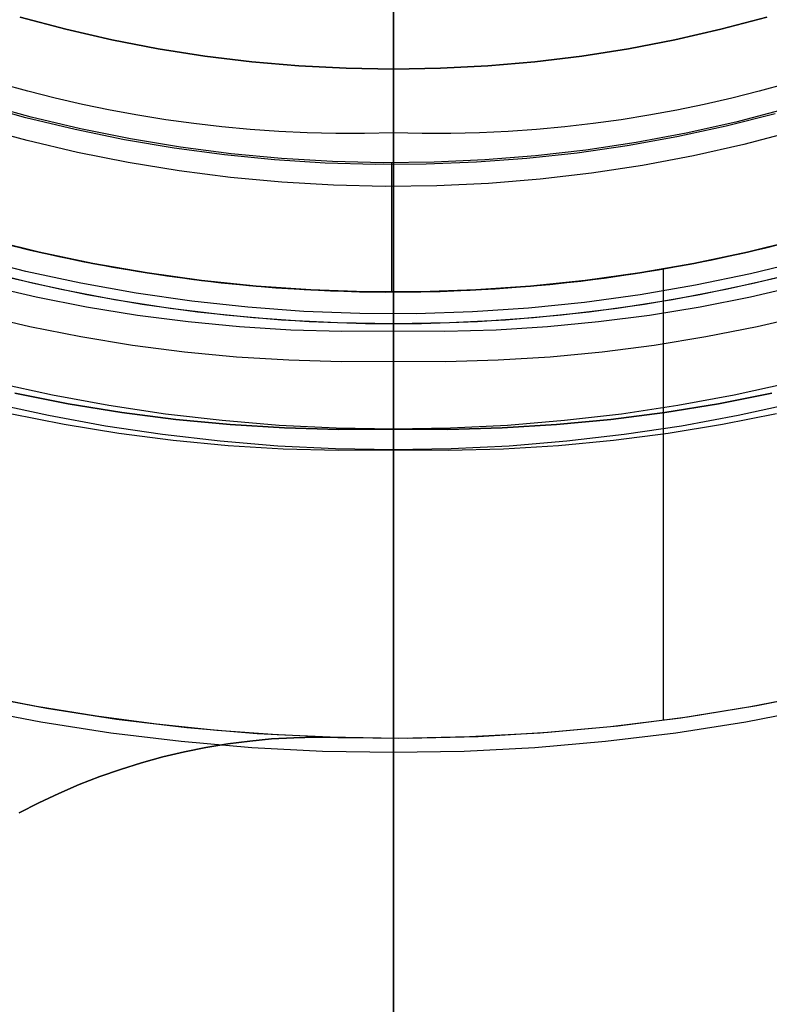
# Model space of a CAD drawing. Header units: millimetres. Extents: x -267 to 897, y -4167 to -3150.
# Tile 42 of 177: x 308 to 320, y -3553 to -3538. Entities that reach past the tile are written whole.
import ezdxf

# ---------------------------------------------------------------- set-up
doc = ezdxf.new("R2010")
doc.units = ezdxf.units.MM
doc.layers.add('1', color=7, linetype='Continuous')
doc.layers.add('BLANCO METALICO', color=7, linetype='Continuous', true_color=0xededed)

msp = doc.modelspace()

# ---------------------------------------------------------------- linework, layer by layer
at = {"layer": '1', "color": 250, "true_color": 0x111111}
for p, q in [((313.664, -3442.903, 31.002), (313.664, -3590.902, 31.002)), ((313.664, -3590.902, 31.002), (313.664, -3442.903, 31.002)), ((313.664, -3449.94, 48.502), (313.664, -3583.866, 48.502)), ((313.664, -3583.866, 48.502), (313.664, -3449.94, 48.502)), ((313.664, -3537.131, 116.131), (313.664, -3538.402, 116.131)), ((313.664, -3538.402, 116.131), (313.664, -3537.131, 116.131)), ((313.664, -3537.174, 68.331), (313.664, -3538.402, 68.331)), ((313.664, -3538.402, 68.331), (313.664, -3537.174, 68.331)), ((308.519, -3537.777, 116.131), (307.801, -3537.587, 116.131)), ((307.801, -3537.587, 116.131), (308.519, -3537.777, 116.131)), ((308.519, -3537.777, 68.331), (307.801, -3537.587, 68.331)), ((308.519, -3537.777, 68.331), (307.801, -3537.587, 68.331)), ((319.527, -3537.587, 116.131), (318.809, -3537.777, 116.131)), ((318.809, -3537.777, 116.131), (319.527, -3537.587, 116.131)), ((319.527, -3537.587, 68.331), (318.809, -3537.777, 68.331)), ((319.527, -3537.587, 68.331), (318.809, -3537.777, 68.331)), ((309.242, -3537.943, 116.131), (308.519, -3537.777, 116.131)), ((308.519, -3537.777, 116.131), (309.242, -3537.943, 116.131)), ((309.242, -3537.943, 68.331), (308.519, -3537.777, 68.331)), ((309.242, -3537.943, 68.331), (308.519, -3537.777, 68.331)), ((318.809, -3537.777, 116.131), (318.086, -3537.943, 116.131)), ((318.086, -3537.943, 116.131), (318.809, -3537.777, 116.131)), ((318.809, -3537.777, 68.331), (318.086, -3537.943, 68.331)), ((318.809, -3537.777, 68.331), (318.086, -3537.943, 68.331)), ((309.971, -3538.083, 116.131), (309.242, -3537.943, 116.131)), ((309.242, -3537.943, 116.131), (309.971, -3538.083, 116.131)), ((309.971, -3538.083, 68.331), (309.242, -3537.943, 68.331)), ((309.971, -3538.083, 68.331), (309.242, -3537.943, 68.331)), ((318.086, -3537.943, 116.131), (317.357, -3538.083, 116.131)), ((317.357, -3538.083, 116.131), (318.086, -3537.943, 116.131)), ((318.086, -3537.943, 68.331), (317.357, -3538.083, 68.331)), ((318.086, -3537.943, 68.331), (317.357, -3538.083, 68.331)), ((310.705, -3538.198, 116.131), (309.971, -3538.083, 116.131)), ((309.971, -3538.083, 116.131), (310.705, -3538.198, 116.131)), ((310.705, -3538.198, 68.331), (309.971, -3538.083, 68.331)), ((310.705, -3538.198, 68.331), (309.971, -3538.083, 68.331)), ((317.357, -3538.083, 116.131), (316.624, -3538.198, 116.131)), ((316.624, -3538.198, 116.131), (317.357, -3538.083, 116.131)), ((317.357, -3538.083, 68.331), (316.624, -3538.198, 68.331)), ((317.357, -3538.083, 68.331), (316.624, -3538.198, 68.331)), ((311.441, -3538.287, 116.131), (310.705, -3538.198, 116.131)), ((310.705, -3538.198, 116.131), (311.441, -3538.287, 116.131)), ((311.441, -3538.287, 68.331), (310.705, -3538.198, 68.331)), ((311.441, -3538.287, 68.331), (310.705, -3538.198, 68.331)), ((312.181, -3538.351, 116.131), (311.441, -3538.287, 116.131)), ((311.441, -3538.287, 116.131), (312.181, -3538.351, 116.131)), ((312.181, -3538.351, 68.331), (311.441, -3538.287, 68.331)), ((312.181, -3538.351, 68.331), (311.441, -3538.287, 68.331)), ((315.887, -3538.287, 116.131), (315.147, -3538.351, 116.131)), ((315.147, -3538.351, 116.131), (315.887, -3538.287, 116.131)), ((315.887, -3538.287, 68.331), (315.147, -3538.351, 68.331)), ((315.887, -3538.287, 68.331), (315.147, -3538.351, 68.331)), ((316.624, -3538.198, 116.131), (315.887, -3538.287, 116.131)), ((315.887, -3538.287, 116.131), (316.624, -3538.198, 116.131)), ((316.624, -3538.198, 68.331), (315.887, -3538.287, 68.331)), ((316.624, -3538.198, 68.331), (315.887, -3538.287, 68.331)), ((312.922, -3538.389, 116.131), (312.181, -3538.351, 116.131)), ((312.181, -3538.351, 116.131), (312.922, -3538.389, 116.131)), ((312.922, -3538.389, 68.331), (312.181, -3538.351, 68.331)), ((312.922, -3538.389, 68.331), (312.181, -3538.351, 68.331)), ((313.664, -3538.402, 116.131), (312.922, -3538.389, 116.131)), ((312.922, -3538.389, 116.131), (313.664, -3538.402, 116.131)), ((313.664, -3538.402, 68.331), (312.922, -3538.389, 68.331)), ((313.664, -3538.402, 68.331), (312.922, -3538.389, 68.331)), ((314.406, -3538.389, 116.131), (313.664, -3538.402, 116.131)), ((313.664, -3538.402, 116.131), (314.406, -3538.389, 116.131)), ((314.406, -3538.389, 68.331), (313.664, -3538.402, 68.331)), ((314.406, -3538.389, 68.331), (313.664, -3538.402, 68.331)), ((313.664, -3538.402, 116.131), (313.664, -3542.514, 118.19)), ((313.664, -3542.514, 118.19), (313.664, -3538.402, 116.131)), ((313.664, -3542.985, 66.044), (313.664, -3538.402, 68.331)), ((313.664, -3538.402, 68.331), (313.664, -3542.985, 66.044)), ((315.147, -3538.351, 116.131), (314.406, -3538.389, 116.131)), ((314.406, -3538.389, 116.131), (315.147, -3538.351, 116.131)), ((315.147, -3538.351, 68.331), (314.406, -3538.389, 68.331)), ((315.147, -3538.351, 68.331), (314.406, -3538.389, 68.331)), ((308.056, -3541.981, 118.19), (307.27, -3541.798, 118.19)), ((308.056, -3541.981, 118.19), (307.27, -3541.798, 118.19)), ((320.058, -3541.798, 118.19), (319.272, -3541.981, 118.19)), ((320.058, -3541.798, 118.19), (319.272, -3541.981, 118.19)), ((308.847, -3542.138, 118.19), (308.056, -3541.981, 118.19)), ((308.847, -3542.138, 118.19), (308.056, -3541.981, 118.19)), ((319.272, -3541.981, 118.19), (318.481, -3542.138, 118.19)), ((319.272, -3541.981, 118.19), (318.481, -3542.138, 118.19)), ((309.643, -3542.269, 118.19), (308.847, -3542.138, 118.19)), ((309.643, -3542.269, 118.19), (308.847, -3542.138, 118.19)), ((318.481, -3542.138, 118.19), (317.685, -3542.269, 118.19)), ((318.481, -3542.138, 118.19), (317.685, -3542.269, 118.19)), ((307.153, -3542.255, 66.044), (307.953, -3542.442, 66.044)), ((307.153, -3542.255, 66.044), (307.953, -3542.442, 66.044)), ((310.443, -3542.372, 118.19), (309.643, -3542.269, 118.19)), ((310.443, -3542.372, 118.19), (309.643, -3542.269, 118.19)), ((317.685, -3542.269, 118.19), (316.885, -3542.372, 118.19)), ((317.685, -3542.269, 118.19), (316.885, -3542.372, 118.19)), ((319.375, -3542.442, 66.044), (320.175, -3542.255, 66.044)), ((319.375, -3542.442, 66.044), (320.175, -3542.255, 66.044)), ((307.953, -3542.442, 66.044), (308.758, -3542.602, 66.044)), ((307.953, -3542.442, 66.044), (308.758, -3542.602, 66.044)), ((311.246, -3542.448, 118.19), (310.443, -3542.372, 118.19)), ((311.246, -3542.448, 118.19), (310.443, -3542.372, 118.19)), ((312.051, -3542.498, 118.19), (311.246, -3542.448, 118.19)), ((312.051, -3542.498, 118.19), (311.246, -3542.448, 118.19)), ((312.857, -3542.52, 118.19), (312.051, -3542.498, 118.19)), ((312.857, -3542.52, 118.19), (312.051, -3542.498, 118.19)), ((315.277, -3542.498, 118.19), (314.471, -3542.52, 118.19)), ((315.277, -3542.498, 118.19), (314.471, -3542.52, 118.19)), ((316.082, -3542.448, 118.19), (315.277, -3542.498, 118.19)), ((316.082, -3542.448, 118.19), (315.277, -3542.498, 118.19)), ((316.885, -3542.372, 118.19), (316.082, -3542.448, 118.19)), ((316.885, -3542.372, 118.19), (316.082, -3542.448, 118.19)), ((318.57, -3542.602, 66.044), (319.375, -3542.442, 66.044)), ((318.57, -3542.602, 66.044), (319.375, -3542.442, 66.044)), ((308.758, -3542.602, 66.044), (309.569, -3542.734, 66.044)), ((308.758, -3542.602, 66.044), (309.569, -3542.734, 66.044)), ((313.664, -3542.514, 118.19), (312.857, -3542.52, 118.19)), ((313.664, -3542.514, 118.19), (312.857, -3542.52, 118.19)), ((314.471, -3542.52, 118.19), (313.664, -3542.514, 118.19)), ((313.664, -3542.514, 118.19), (313.664, -3542.639, 118.25)), ((314.471, -3542.52, 118.19), (313.664, -3542.514, 118.19)), ((313.664, -3542.514, 118.19), (313.664, -3542.639, 118.25)), ((313.664, -3542.639, 118.25), (313.664, -3542.765, 118.306)), ((313.664, -3542.639, 118.25), (313.664, -3542.765, 118.306)), ((317.759, -3542.734, 66.044), (318.57, -3542.602, 66.044)), ((317.759, -3542.734, 66.044), (318.57, -3542.602, 66.044)), ((309.569, -3542.734, 66.044), (310.384, -3542.84, 66.044)), ((309.569, -3542.734, 66.044), (310.384, -3542.84, 66.044)), ((313.664, -3542.765, 118.306), (313.664, -3542.894, 118.357)), ((313.664, -3542.765, 118.306), (313.664, -3542.894, 118.357)), ((316.944, -3542.84, 66.044), (317.759, -3542.734, 66.044)), ((316.944, -3542.84, 66.044), (317.759, -3542.734, 66.044)), ((310.384, -3542.84, 66.044), (311.202, -3542.917, 66.044)), ((310.384, -3542.84, 66.044), (311.202, -3542.917, 66.044)), ((311.202, -3542.917, 66.044), (312.022, -3542.967, 66.044)), ((311.202, -3542.917, 66.044), (312.022, -3542.967, 66.044)), ((313.664, -3542.894, 118.357), (313.664, -3543.023, 118.404)), ((313.664, -3542.894, 118.357), (313.664, -3543.023, 118.404)), ((315.307, -3542.967, 66.044), (316.127, -3542.917, 66.044)), ((315.307, -3542.967, 66.044), (316.127, -3542.917, 66.044)), ((316.127, -3542.917, 66.044), (316.944, -3542.84, 66.044)), ((316.127, -3542.917, 66.044), (316.944, -3542.84, 66.044)), ((312.022, -3542.967, 66.044), (312.843, -3542.99, 66.044)), ((312.022, -3542.967, 66.044), (312.843, -3542.99, 66.044)), ((312.843, -3542.99, 66.044), (313.664, -3542.985, 66.044)), ((312.843, -3542.99, 66.044), (313.664, -3542.985, 66.044)), ((313.664, -3543.056, 66.01), (313.664, -3542.985, 66.044)), ((313.664, -3542.985, 66.044), (314.486, -3542.99, 66.044)), ((313.664, -3543.056, 66.01), (313.664, -3542.985, 66.044)), ((313.664, -3542.985, 66.044), (314.486, -3542.99, 66.044)), ((313.664, -3543.023, 118.404), (313.664, -3543.155, 118.447)), ((313.664, -3543.023, 118.404), (313.664, -3543.155, 118.447)), ((313.664, -3543.128, 65.978), (313.664, -3543.056, 66.01)), ((313.664, -3543.128, 65.978), (313.664, -3543.056, 66.01)), ((314.486, -3542.99, 66.044), (315.307, -3542.967, 66.044)), ((314.486, -3542.99, 66.044), (315.307, -3542.967, 66.044)), ((313.664, -3543.202, 65.949), (313.664, -3543.128, 65.978)), ((313.664, -3543.202, 65.949), (313.664, -3543.128, 65.978)), ((313.664, -3543.155, 118.447), (313.664, -3543.287, 118.486)), ((313.664, -3543.155, 118.447), (313.664, -3543.287, 118.486)), ((313.664, -3543.276, 65.922), (313.664, -3543.202, 65.949)), ((313.664, -3543.276, 65.922), (313.664, -3543.202, 65.949)), ((308.312, -3543.52, 65.792), (307.435, -3543.329, 65.792)), ((313.664, -3543.351, 65.897), (313.664, -3543.276, 65.922)), ((313.664, -3543.351, 65.897), (313.664, -3543.276, 65.922)), ((313.664, -3543.287, 118.486), (313.664, -3543.421, 118.52)), ((313.664, -3543.287, 118.486), (313.664, -3543.421, 118.52)), ((313.664, -3543.427, 65.875), (313.664, -3543.351, 65.897)), ((313.664, -3543.427, 65.875), (313.664, -3543.351, 65.897)), ((313.664, -3543.421, 118.52), (313.664, -3543.556, 118.549)), ((313.664, -3543.421, 118.52), (313.664, -3543.556, 118.549)), ((313.664, -3543.504, 65.856), (313.664, -3543.427, 65.875)), ((313.664, -3543.504, 65.856), (313.664, -3543.427, 65.875)), ((319.893, -3543.329, 65.792), (319.016, -3543.52, 65.792)), ((307.719, -3543.488, 65.792), (308.557, -3543.655, 65.792)), ((308.557, -3543.655, 65.792), (307.719, -3543.488, 65.792)), ((309.195, -3543.683, 65.792), (308.312, -3543.52, 65.792)), ((313.664, -3543.581, 65.839), (313.664, -3543.504, 65.856)), ((313.664, -3543.581, 65.839), (313.664, -3543.504, 65.856)), ((313.664, -3543.556, 118.549), (313.664, -3543.692, 118.574)), ((313.664, -3543.556, 118.549), (313.664, -3543.692, 118.574)), ((313.664, -3543.659, 65.825), (313.664, -3543.581, 65.839)), ((313.664, -3543.659, 65.825), (313.664, -3543.581, 65.839)), ((319.016, -3543.52, 65.792), (318.133, -3543.683, 65.792)), ((318.771, -3543.655, 65.792), (319.609, -3543.488, 65.792)), ((319.609, -3543.488, 65.792), (318.771, -3543.655, 65.792)), ((308.248, -3543.84, 118.631), (307.36, -3543.647, 118.631)), ((308.557, -3543.655, 65.792), (309.401, -3543.793, 65.792)), ((309.401, -3543.793, 65.792), (308.557, -3543.655, 65.792)), ((310.083, -3543.816, 65.792), (309.195, -3543.683, 65.792)), ((313.664, -3543.738, 65.813), (313.664, -3543.659, 65.825)), ((313.664, -3543.738, 65.813), (313.664, -3543.659, 65.825)), ((313.664, -3543.692, 118.574), (313.664, -3543.829, 118.595)), ((313.664, -3543.692, 118.574), (313.664, -3543.829, 118.595)), ((318.133, -3543.683, 65.792), (317.245, -3543.816, 65.792)), ((317.927, -3543.793, 65.792), (318.771, -3543.655, 65.792)), ((318.771, -3543.655, 65.792), (317.927, -3543.793, 65.792)), ((319.968, -3543.647, 118.631), (319.08, -3543.84, 118.631)), ((307.647, -3543.808, 118.631), (308.496, -3543.976, 118.631)), ((307.647, -3543.808, 118.631), (308.496, -3543.976, 118.631)), ((309.142, -3544.005, 118.631), (308.248, -3543.84, 118.631)), ((309.401, -3543.793, 65.792), (310.249, -3543.902, 65.792)), ((310.249, -3543.902, 65.792), (309.401, -3543.793, 65.792)), ((310.975, -3543.92, 65.792), (310.083, -3543.816, 65.792)), ((313.664, -3543.816, 65.804), (313.664, -3543.738, 65.813)), ((313.664, -3543.816, 65.804), (313.664, -3543.738, 65.813)), ((313.664, -3543.895, 65.797), (313.664, -3543.816, 65.804)), ((313.664, -3543.895, 65.797), (313.664, -3543.816, 65.804)), ((313.664, -3543.829, 118.595), (313.664, -3543.966, 118.611)), ((313.664, -3543.829, 118.595), (313.664, -3543.966, 118.611)), ((317.245, -3543.816, 65.792), (316.353, -3543.92, 65.792)), ((317.079, -3543.902, 65.792), (317.927, -3543.793, 65.792)), ((317.927, -3543.793, 65.792), (317.079, -3543.902, 65.792)), ((319.08, -3543.84, 118.631), (318.187, -3544.005, 118.631)), ((318.832, -3543.976, 118.631), (319.681, -3543.808, 118.631)), ((318.832, -3543.976, 118.631), (319.681, -3543.808, 118.631)), ((308.496, -3543.976, 118.631), (309.35, -3544.116, 118.631)), ((308.496, -3543.976, 118.631), (309.35, -3544.116, 118.631)), ((310.04, -3544.139, 118.631), (309.142, -3544.005, 118.631)), ((310.249, -3543.902, 65.792), (311.101, -3543.983, 65.792)), ((311.101, -3543.983, 65.792), (310.249, -3543.902, 65.792)), ((311.87, -3543.994, 65.792), (310.975, -3543.92, 65.792)), ((311.101, -3543.983, 65.792), (311.954, -3544.035, 65.792)), ((311.954, -3544.035, 65.792), (311.101, -3543.983, 65.792)), ((312.766, -3544.038, 65.792), (311.87, -3543.994, 65.792)), ((311.954, -3544.035, 65.792), (312.809, -3544.059, 65.792)), ((312.809, -3544.059, 65.792), (311.954, -3544.035, 65.792)), ((313.664, -3544.053, 65.792), (312.766, -3544.038, 65.792)), ((313.664, -3543.974, 65.793), (313.664, -3543.895, 65.797)), ((313.664, -3543.974, 65.793), (313.664, -3543.895, 65.797)), ((313.664, -3543.966, 118.611), (313.664, -3544.103, 118.622)), ((313.664, -3543.966, 118.611), (313.664, -3544.103, 118.622)), ((313.664, -3544.053, 65.792), (313.664, -3543.974, 65.793)), ((313.664, -3544.053, 65.792), (313.664, -3543.974, 65.793)), ((314.562, -3544.038, 65.792), (313.664, -3544.053, 65.792)), ((314.519, -3544.059, 65.792), (315.374, -3544.035, 65.792)), ((315.374, -3544.035, 65.792), (314.519, -3544.059, 65.792)), ((315.458, -3543.994, 65.792), (314.562, -3544.038, 65.792)), ((315.374, -3544.035, 65.792), (316.227, -3543.983, 65.792)), ((316.227, -3543.983, 65.792), (315.374, -3544.035, 65.792)), ((316.353, -3543.92, 65.792), (315.458, -3543.994, 65.792)), ((316.227, -3543.983, 65.792), (317.079, -3543.902, 65.792)), ((317.079, -3543.902, 65.792), (316.227, -3543.983, 65.792)), ((318.187, -3544.005, 118.631), (317.288, -3544.139, 118.631)), ((317.978, -3544.116, 118.631), (318.832, -3543.976, 118.631)), ((317.978, -3544.116, 118.631), (318.832, -3543.976, 118.631)), ((309.35, -3544.116, 118.631), (310.208, -3544.227, 118.631)), ((309.35, -3544.116, 118.631), (310.208, -3544.227, 118.631)), ((310.943, -3544.244, 118.631), (310.04, -3544.139, 118.631)), ((312.809, -3544.059, 65.792), (313.664, -3544.053, 65.792)), ((313.664, -3544.053, 65.792), (312.809, -3544.059, 65.792)), ((313.664, -3544.053, 65.792), (313.664, -3584.895, 65.792)), ((313.664, -3544.053, 65.792), (314.519, -3544.059, 65.792)), ((313.664, -3584.895, 65.792), (313.664, -3544.053, 65.792)), ((314.519, -3544.059, 65.792), (313.664, -3544.053, 65.792)), ((313.664, -3544.103, 118.622), (313.664, -3544.241, 118.629)), ((313.664, -3544.103, 118.622), (313.664, -3544.241, 118.629)), ((317.288, -3544.139, 118.631), (316.386, -3544.244, 118.631)), ((317.12, -3544.227, 118.631), (317.978, -3544.116, 118.631)), ((317.12, -3544.227, 118.631), (317.978, -3544.116, 118.631)), ((310.208, -3544.227, 118.631), (311.07, -3544.309, 118.631)), ((310.208, -3544.227, 118.631), (311.07, -3544.309, 118.631)), ((311.848, -3544.319, 118.631), (310.943, -3544.244, 118.631)), ((311.07, -3544.309, 118.631), (311.934, -3544.361, 118.631)), ((311.07, -3544.309, 118.631), (311.934, -3544.361, 118.631)), ((312.756, -3544.364, 118.631), (311.848, -3544.319, 118.631)), ((313.664, -3544.241, 118.629), (313.664, -3544.379, 118.631)), ((313.664, -3544.241, 118.629), (313.664, -3544.379, 118.631)), ((315.48, -3544.319, 118.631), (314.573, -3544.364, 118.631)), ((315.395, -3544.361, 118.631), (316.258, -3544.309, 118.631)), ((315.395, -3544.361, 118.631), (316.258, -3544.309, 118.631)), ((316.386, -3544.244, 118.631), (315.48, -3544.319, 118.631)), ((316.258, -3544.309, 118.631), (317.12, -3544.227, 118.631)), ((316.258, -3544.309, 118.631), (317.12, -3544.227, 118.631)), ((311.934, -3544.361, 118.631), (312.799, -3544.385, 118.631)), ((311.934, -3544.361, 118.631), (312.799, -3544.385, 118.631)), ((313.664, -3544.379, 118.631), (312.756, -3544.364, 118.631)), ((312.799, -3544.385, 118.631), (313.664, -3544.379, 118.631)), ((312.799, -3544.385, 118.631), (313.664, -3544.379, 118.631)), ((314.573, -3544.364, 118.631), (313.664, -3544.379, 118.631)), ((313.664, -3544.379, 118.631), (314.529, -3544.385, 118.631)), ((313.664, -3544.379, 118.631), (313.664, -3559.926, 118.631)), ((313.664, -3544.379, 118.631), (314.529, -3544.385, 118.631)), ((313.664, -3559.926, 118.631), (313.664, -3544.379, 118.631)), ((314.529, -3544.385, 118.631), (315.395, -3544.361, 118.631)), ((314.529, -3544.385, 118.631), (315.395, -3544.361, 118.631))]:
    msp.add_line(p, q, dxfattribs=at)
at = {"layer": '1', "color": 7, "true_color": 0xffffff}
for p, q in [((313.664, -3445.709, 31.002), (313.664, -3588.096, 31.002)), ((313.664, -3588.096, 31.002), (313.664, -3445.709, 31.002)), ((313.664, -3494.403), (313.664, -3539.403)), ((313.664, -3539.403), (313.664, -3494.403)), ((307.922, -3538.749), (307.497, -3538.632)), ((307.922, -3538.749), (307.497, -3538.632)), ((319.832, -3538.632), (319.406, -3538.749)), ((319.832, -3538.632), (319.406, -3538.749)), ((308.35, -3538.857), (307.922, -3538.749)), ((308.35, -3538.857), (307.922, -3538.749)), ((319.406, -3538.749), (318.978, -3538.857)), ((319.406, -3538.749), (318.978, -3538.857)), ((308.781, -3538.956), (308.35, -3538.857)), ((308.781, -3538.956), (308.35, -3538.857)), ((318.978, -3538.857), (318.547, -3538.956)), ((318.978, -3538.857), (318.547, -3538.956)), ((309.215, -3539.046), (308.781, -3538.956)), ((309.215, -3539.046), (308.781, -3538.956)), ((309.651, -3539.126), (309.215, -3539.046)), ((309.651, -3539.126), (309.215, -3539.046)), ((318.113, -3539.046), (317.677, -3539.126)), ((318.113, -3539.046), (317.677, -3539.126)), ((318.547, -3538.956), (318.113, -3539.046)), ((318.547, -3538.956), (318.113, -3539.046)), ((310.089, -3539.197), (309.651, -3539.126)), ((310.089, -3539.197), (309.651, -3539.126)), ((310.529, -3539.258), (310.089, -3539.197)), ((310.529, -3539.258), (310.089, -3539.197)), ((317.239, -3539.197), (316.799, -3539.258)), ((317.239, -3539.197), (316.799, -3539.258)), ((317.677, -3539.126), (317.239, -3539.197)), ((317.677, -3539.126), (317.239, -3539.197)), ((310.972, -3539.309), (310.529, -3539.258)), ((310.972, -3539.309), (310.529, -3539.258)), ((311.416, -3539.35), (310.972, -3539.309)), ((311.416, -3539.35), (310.972, -3539.309)), ((311.863, -3539.381), (311.416, -3539.35)), ((311.863, -3539.381), (311.416, -3539.35)), ((312.311, -3539.402), (311.863, -3539.381)), ((312.311, -3539.402), (311.863, -3539.381)), ((312.76, -3539.413), (312.311, -3539.402)), ((312.76, -3539.413), (312.311, -3539.402)), ((313.664, -3539.403), (313.212, -3539.413)), ((313.664, -3539.403), (313.212, -3539.413)), ((313.664, -3549.083, 0.157), (313.664, -3539.403)), ((314.117, -3539.413), (313.664, -3539.403)), ((313.664, -3539.403), (313.664, -3549.083, 0.157)), ((314.117, -3539.413), (313.664, -3539.403)), ((315.017, -3539.402), (314.568, -3539.413)), ((315.017, -3539.402), (314.568, -3539.413)), ((315.465, -3539.381), (315.017, -3539.402)), ((315.465, -3539.381), (315.017, -3539.402)), ((315.912, -3539.35), (315.465, -3539.381)), ((315.912, -3539.35), (315.465, -3539.381)), ((316.356, -3539.309), (315.912, -3539.35)), ((316.356, -3539.309), (315.912, -3539.35)), ((316.799, -3539.258), (316.356, -3539.309)), ((316.799, -3539.258), (316.356, -3539.309)), ((313.212, -3539.413), (312.76, -3539.413)), ((313.212, -3539.413), (312.76, -3539.413)), ((314.568, -3539.413), (314.117, -3539.413)), ((314.568, -3539.413), (314.117, -3539.413)), ((308.129, -3548.652, 0.17), (307.036, -3548.442, 0.17)), ((320.292, -3548.442, 0.17), (319.2, -3548.652, 0.17)), ((309.228, -3548.824, 0.17), (308.129, -3548.652, 0.17)), ((319.2, -3548.652, 0.17), (318.1, -3548.824, 0.17)), ((310.332, -3548.958, 0.17), (309.228, -3548.824, 0.17)), ((318.1, -3548.824, 0.17), (316.996, -3548.958, 0.17)), ((311.441, -3549.054, 0.17), (310.332, -3548.958, 0.17)), ((316.996, -3548.958, 0.17), (315.888, -3549.054, 0.17)), ((312.552, -3549.111, 0.17), (311.441, -3549.054, 0.17)), ((313.664, -3549.131, 0.17), (312.552, -3549.111, 0.17)), ((313.664, -3558.753, 0.629), (313.664, -3549.083, 0.157)), ((313.664, -3549.083, 0.157), (313.664, -3558.753, 0.629)), ((314.776, -3549.111, 0.17), (313.664, -3549.131, 0.17)), ((315.888, -3549.054, 0.17), (314.776, -3549.111, 0.17))]:
    msp.add_line(p, q, dxfattribs=at)
at = {"layer": 'BLANCO METALICO', "color": 3, "true_color": 0x00ff00}
for p, q in [((313.664, -3542.403, 238.114), (313.664, -3530.403, 238.114)), ((308.422, -3541.858, 238.114), (307.564, -3541.662, 238.114)), ((308.422, -3541.858, 240.968), (307.564, -3541.662, 240.968)), ((308.422, -3541.858, 238.114), (307.564, -3541.662, 238.114)), ((319.769, -3541.661, 238.114), (318.91, -3541.857, 238.114)), ((319.769, -3541.661, 240.968), (318.91, -3541.857, 240.968)), ((319.769, -3541.661, 238.114), (318.91, -3541.857, 238.114)), ((309.286, -3542.024, 238.114), (308.422, -3541.858, 238.114)), ((309.286, -3542.024, 240.968), (308.422, -3541.858, 240.968)), ((309.286, -3542.024, 238.114), (308.422, -3541.858, 238.114)), ((318.91, -3541.857, 238.114), (318.046, -3542.023, 238.114)), ((318.91, -3541.857, 240.968), (318.046, -3542.023, 240.968)), ((318.91, -3541.857, 238.114), (318.046, -3542.023, 238.114)), ((310.156, -3542.16, 238.114), (309.286, -3542.024, 238.114)), ((310.156, -3542.16, 240.968), (309.286, -3542.024, 240.968)), ((310.156, -3542.16, 238.114), (309.286, -3542.024, 238.114)), ((318.046, -3542.023, 238.114), (317.176, -3542.159, 238.114)), ((318.046, -3542.023, 240.968), (317.176, -3542.159, 240.968)), ((318.046, -3542.023, 238.114), (317.176, -3542.159, 238.114)), ((311.03, -3542.266, 238.114), (310.156, -3542.16, 238.114)), ((311.03, -3542.266, 240.968), (310.156, -3542.16, 240.968)), ((311.03, -3542.266, 238.114), (310.156, -3542.16, 238.114)), ((317.176, -3542.159, 238.114), (316.302, -3542.266, 238.114)), ((317.176, -3542.159, 240.968), (316.302, -3542.266, 240.968)), ((317.176, -3542.159, 238.114), (316.302, -3542.266, 238.114)), ((317.612, -3542.095, 238.114), (317.612, -3542.095, 240.968)), ((311.907, -3542.342, 238.114), (311.03, -3542.266, 238.114)), ((311.907, -3542.342, 240.968), (311.03, -3542.266, 240.968)), ((311.907, -3542.342, 238.114), (311.03, -3542.266, 238.114)), ((312.786, -3542.387, 238.114), (311.907, -3542.342, 238.114)), ((312.786, -3542.387, 240.968), (311.907, -3542.342, 240.968)), ((312.786, -3542.387, 238.114), (311.907, -3542.342, 238.114)), ((315.425, -3542.342, 238.114), (314.546, -3542.387, 238.114)), ((315.425, -3542.342, 240.968), (314.546, -3542.387, 240.968)), ((315.425, -3542.342, 238.114), (314.546, -3542.387, 238.114)), ((316.302, -3542.266, 238.114), (315.425, -3542.342, 238.114)), ((316.302, -3542.266, 240.968), (315.425, -3542.342, 240.968)), ((316.302, -3542.266, 238.114), (315.425, -3542.342, 238.114)), ((313.666, -3542.403, 238.114), (312.786, -3542.387, 238.114)), ((313.666, -3542.403, 240.968), (312.786, -3542.387, 240.968)), ((313.666, -3542.403, 238.114), (312.786, -3542.387, 238.114)), ((314.546, -3542.387, 238.114), (313.666, -3542.403, 238.114)), ((314.546, -3542.387, 240.968), (313.666, -3542.403, 240.968)), ((314.546, -3542.387, 238.114), (313.666, -3542.403, 238.114))]:
    msp.add_line(p, q, dxfattribs=at)
at = {"layer": 'BLANCO METALICO'}
for p, q in [((313.664, -3537.967, 253.275), (313.664, -3537.472, 252.561)), ((313.664, -3537.946, 257.263), (313.664, -3537.582, 256.537)), ((313.664, -3538.284, 258.001), (313.664, -3537.946, 257.263)), ((313.664, -3538.437, 254.005), (313.664, -3537.967, 253.275)), ((313.664, -3538.597, 258.75), (313.664, -3538.284, 258.001)), ((313.664, -3538.882, 254.75), (313.664, -3538.437, 254.005)), ((313.664, -3538.883, 259.51), (313.664, -3538.597, 258.75)), ((313.664, -3539.302, 255.511), (313.664, -3538.882, 254.75)), ((313.664, -3539.143, 260.279), (313.664, -3538.883, 259.51)), ((307.893, -3539.167, 256.532), (307.128, -3538.954, 256.532)), ((307.976, -3539.157, 271.51), (307.206, -3538.946, 271.51)), ((319.814, -3539.034, 271.51), (319.041, -3539.235, 271.51)), ((308.664, -3539.352, 256.532), (307.893, -3539.167, 256.532)), ((308.752, -3539.342, 271.51), (307.976, -3539.157, 271.51)), ((313.664, -3539.376, 261.056), (313.664, -3539.143, 260.279)), ((319.041, -3539.235, 271.51), (318.262, -3539.408, 271.51)), ((319.66, -3539.107, 256.532), (318.891, -3539.301, 256.532)), ((307.913, -3539.525, 267.363), (307.13, -3539.311, 267.363)), ((309.441, -3539.512, 256.532), (308.664, -3539.352, 256.532)), ((309.535, -3539.499, 271.51), (308.752, -3539.342, 271.51)), ((313.664, -3539.695, 256.285), (313.664, -3539.302, 255.511)), ((313.664, -3539.582, 261.842), (313.664, -3539.376, 261.056)), ((318.262, -3539.408, 271.51), (317.477, -3539.554, 271.51)), ((318.891, -3539.301, 256.532), (318.116, -3539.468, 256.532)), ((319.953, -3539.381, 267.363), (319.168, -3539.586, 267.363)), ((308.703, -3539.711, 267.363), (307.913, -3539.525, 267.363)), ((310.223, -3539.644, 256.532), (309.441, -3539.512, 256.532)), ((310.323, -3539.628, 271.51), (309.535, -3539.499, 271.51)), ((317.477, -3539.554, 271.51), (316.688, -3539.673, 271.51)), ((318.116, -3539.468, 256.532), (317.335, -3539.608, 256.532)), ((309.499, -3539.87, 267.363), (308.703, -3539.711, 267.363)), ((311.01, -3539.749, 256.532), (310.223, -3539.644, 256.532)), ((311.114, -3539.731, 271.51), (310.323, -3539.628, 271.51)), ((313.664, -3539.76, 262.634), (313.664, -3539.582, 261.842)), ((313.664, -3540.061, 257.072), (313.664, -3539.695, 256.285)), ((316.688, -3539.673, 271.51), (315.895, -3539.764, 271.51)), ((317.335, -3539.608, 256.532), (316.549, -3539.721, 256.532)), ((319.168, -3539.586, 267.363), (318.376, -3539.764, 267.363)), ((310.301, -3540.001, 267.363), (309.499, -3539.87, 267.363)), ((311.799, -3539.827, 256.532), (311.01, -3539.749, 256.532)), ((311.909, -3539.806, 271.51), (311.114, -3539.731, 271.51)), ((312.591, -3539.877, 256.532), (311.799, -3539.827, 256.532)), ((312.706, -3539.853, 271.51), (311.909, -3539.806, 271.51)), ((313.504, -3539.872, 271.51), (312.706, -3539.853, 271.51)), ((314.302, -3539.864, 271.51), (313.504, -3539.872, 271.51)), ((313.642, -3541.903, 271.51), (313.642, -3539.873, 271.51)), ((313.664, -3539.911, 263.432), (313.664, -3539.76, 262.634)), ((313.664, -3539.873, 271.51), (313.664, -3540.003, 270.709)), ((314.97, -3539.865, 256.532), (314.177, -3539.897, 256.532)), ((315.099, -3539.828, 271.51), (314.302, -3539.864, 271.51)), ((315.761, -3539.807, 256.532), (314.97, -3539.865, 256.532)), ((315.895, -3539.764, 271.51), (315.099, -3539.828, 271.51)), ((316.549, -3539.721, 256.532), (315.761, -3539.807, 256.532)), ((318.376, -3539.764, 267.363), (317.578, -3539.914, 267.363)), ((311.106, -3540.104, 267.363), (310.301, -3540.001, 267.363)), ((313.384, -3539.901, 256.532), (312.591, -3539.877, 256.532)), ((314.177, -3539.897, 256.532), (313.384, -3539.901, 256.532)), ((313.664, -3540.101, 256.807), (313.664, -3539.903, 256.532)), ((313.664, -3540.034, 264.234), (313.664, -3539.911, 263.432)), ((313.664, -3540.003, 270.709), (313.664, -3540.106, 269.904)), ((317.578, -3539.914, 267.363), (316.775, -3540.036, 267.363)), ((311.914, -3540.178, 267.363), (311.106, -3540.104, 267.363)), ((312.725, -3540.225, 267.363), (311.914, -3540.178, 267.363)), ((313.664, -3540.128, 265.041), (313.664, -3540.034, 264.234)), ((313.664, -3540.4, 257.872), (313.664, -3540.061, 257.072)), ((313.664, -3540.29, 257.088), (313.664, -3540.101, 256.807)), ((313.664, -3540.106, 269.904), (313.664, -3540.18, 269.095)), ((313.664, -3540.195, 265.85), (313.664, -3540.128, 265.041)), ((313.664, -3540.18, 269.095), (313.664, -3540.226, 268.284)), ((315.969, -3540.13, 267.363), (315.159, -3540.196, 267.363)), ((316.775, -3540.036, 267.363), (315.969, -3540.13, 267.363)), ((313.537, -3540.244, 267.363), (312.725, -3540.225, 267.363)), ((314.348, -3540.234, 267.363), (313.537, -3540.244, 267.363)), ((313.664, -3540.234, 266.661), (313.664, -3540.195, 265.85)), ((313.664, -3540.226, 268.284), (313.664, -3540.244, 267.473)), ((313.664, -3540.244, 267.473), (313.664, -3540.234, 266.661)), ((313.664, -3540.47, 257.375), (313.664, -3540.29, 257.088)), ((315.159, -3540.196, 267.363), (314.348, -3540.234, 267.363)), ((313.664, -3540.711, 258.683), (313.664, -3540.4, 257.872)), ((313.664, -3540.64, 257.668), (313.664, -3540.47, 257.375)), ((313.664, -3540.799, 257.967), (313.664, -3540.64, 257.668)), ((313.664, -3540.994, 259.503), (313.664, -3540.711, 258.683)), ((313.664, -3540.949, 258.27), (313.664, -3540.799, 257.967)), ((313.664, -3541.088, 258.579), (313.664, -3540.949, 258.27)), ((307.115, -3541.029, 271.51), (307.959, -3541.243, 271.51)), ((307.263, -3541.069, 239.916), (308.101, -3541.276, 239.916)), ((308.101, -3541.276, 239.616), (307.263, -3541.069, 239.616)), ((313.664, -3541.25, 260.333), (313.664, -3540.994, 259.503)), ((313.664, -3541.217, 258.892), (313.664, -3541.088, 258.579)), ((319.179, -3541.287, 271.51), (320.025, -3541.08, 271.51)), ((319.227, -3541.276, 239.916), (320.065, -3541.069, 239.916)), ((320.065, -3541.069, 239.616), (319.227, -3541.276, 239.616)), ((319.513, -3541.209, 262.532), (320.347, -3540.993, 262.532)), ((307.573, -3541.149, 262.532), (308.412, -3541.345, 262.532)), ((307.959, -3541.243, 271.51), (308.81, -3541.427, 271.51)), ((313.664, -3541.334, 259.21), (313.664, -3541.217, 258.892)), ((313.664, -3541.476, 261.172), (313.664, -3541.25, 260.333)), ((318.673, -3541.396, 262.532), (319.513, -3541.209, 262.532)), ((307.894, -3541.579, 267.363), (307.038, -3541.363, 267.363)), ((308.101, -3541.276, 239.916), (308.945, -3541.453, 239.916)), ((308.945, -3541.453, 239.616), (308.101, -3541.276, 239.616)), ((308.412, -3541.345, 262.532), (309.257, -3541.511, 262.532)), ((313.664, -3541.442, 259.531), (313.664, -3541.334, 259.21)), ((317.826, -3541.554, 262.532), (318.673, -3541.396, 262.532)), ((318.327, -3541.464, 271.51), (319.179, -3541.287, 271.51)), ((318.382, -3541.453, 239.916), (319.227, -3541.276, 239.916)), ((319.227, -3541.276, 239.616), (318.382, -3541.453, 239.616)), ((320.129, -3541.406, 267.363), (319.272, -3541.616, 267.363)), ((307.99, -3541.763, 239.116), (307.135, -3541.553, 239.116)), ((308.81, -3541.427, 271.51), (309.666, -3541.581, 271.51)), ((308.945, -3541.453, 239.916), (309.796, -3541.601, 239.916)), ((309.796, -3541.601, 239.616), (308.945, -3541.453, 239.616)), ((309.257, -3541.511, 262.532), (310.107, -3541.648, 262.532)), ((313.664, -3541.538, 259.856), (313.664, -3541.442, 259.531)), ((313.664, -3541.674, 262.017), (313.664, -3541.476, 261.172)), ((313.664, -3541.623, 260.184), (313.664, -3541.538, 259.856)), ((316.975, -3541.682, 262.532), (317.826, -3541.554, 262.532)), ((317.469, -3541.611, 271.51), (318.327, -3541.464, 271.51)), ((317.532, -3541.601, 239.916), (318.382, -3541.453, 239.916)), ((318.382, -3541.453, 239.616), (317.532, -3541.601, 239.616)), ((317.908, -3548.619, 262.532), (317.908, -3541.54, 262.532)), ((320.193, -3541.553, 239.116), (319.338, -3541.763, 239.116)), ((308.757, -3541.765, 267.363), (307.894, -3541.579, 267.363)), ((309.666, -3541.581, 271.51), (310.528, -3541.705, 271.51)), ((309.796, -3541.601, 239.916), (310.65, -3541.72, 239.916)), ((310.65, -3541.72, 239.616), (309.796, -3541.601, 239.616)), ((310.107, -3541.648, 262.532), (310.961, -3541.756, 262.532)), ((310.528, -3541.705, 271.51), (311.393, -3541.799, 271.51)), ((310.65, -3541.72, 239.916), (311.509, -3541.809, 239.916)), ((311.509, -3541.809, 239.616), (310.65, -3541.72, 239.616)), ((313.664, -3541.697, 260.514), (313.664, -3541.623, 260.184)), ((313.664, -3541.842, 262.869), (313.664, -3541.674, 262.017)), ((313.664, -3541.759, 260.847), (313.664, -3541.697, 260.514)), ((315.819, -3541.809, 239.916), (316.677, -3541.72, 239.916)), ((316.677, -3541.72, 239.616), (315.819, -3541.809, 239.616)), ((316.119, -3541.782, 262.532), (316.975, -3541.682, 262.532)), ((316.606, -3541.729, 271.51), (317.469, -3541.611, 271.51)), ((316.677, -3541.72, 239.916), (317.532, -3541.601, 239.916)), ((317.532, -3541.601, 239.616), (316.677, -3541.72, 239.616)), ((319.272, -3541.616, 267.363), (318.408, -3541.796, 267.363)), ((308.851, -3541.944, 239.116), (307.99, -3541.763, 239.116)), ((309.626, -3541.92, 267.363), (308.757, -3541.765, 267.363)), ((310.961, -3541.756, 262.532), (311.819, -3541.834, 262.532)), ((311.393, -3541.799, 271.51), (312.261, -3541.863, 271.51)), ((311.509, -3541.809, 239.916), (312.37, -3541.869, 239.916)), ((312.37, -3541.869, 239.616), (311.509, -3541.809, 239.616)), ((311.819, -3541.834, 262.532), (312.679, -3541.883, 262.532)), ((312.261, -3541.863, 271.51), (313.131, -3541.897, 271.51)), ((312.37, -3541.869, 239.916), (313.232, -3541.899, 239.916)), ((313.232, -3541.899, 239.616), (312.37, -3541.869, 239.616)), ((313.664, -3541.811, 261.182), (313.664, -3541.759, 260.847)), ((313.664, -3541.851, 261.518), (313.664, -3541.811, 261.182)), ((313.664, -3541.982, 263.726), (313.664, -3541.842, 262.869)), ((313.664, -3541.88, 261.856), (313.664, -3541.851, 261.518)), ((313.664, -3541.897, 262.194), (313.664, -3541.88, 261.856)), ((314.002, -3541.9, 271.51), (314.872, -3541.873, 271.51)), ((314.095, -3541.899, 239.916), (314.958, -3541.869, 239.916)), ((314.958, -3541.869, 239.616), (314.095, -3541.899, 239.616)), ((314.401, -3541.892, 262.532), (315.261, -3541.851, 262.532)), ((314.872, -3541.873, 271.51), (315.74, -3541.816, 271.51)), ((314.958, -3541.869, 239.916), (315.819, -3541.809, 239.916)), ((315.819, -3541.809, 239.616), (314.958, -3541.869, 239.616)), ((315.261, -3541.851, 262.532), (316.119, -3541.782, 262.532)), ((315.74, -3541.816, 271.51), (316.606, -3541.729, 271.51)), ((318.408, -3541.796, 267.363), (317.538, -3541.946, 267.363)), ((319.338, -3541.763, 239.116), (318.477, -3541.944, 239.116)), ((309.718, -3542.095, 239.116), (308.851, -3541.944, 239.116)), ((310.5, -3542.046, 267.363), (309.626, -3541.92, 267.363)), ((312.679, -3541.883, 262.532), (313.54, -3541.902, 262.532)), ((313.131, -3541.897, 271.51), (314.002, -3541.9, 271.51)), ((313.232, -3541.899, 239.916), (314.095, -3541.899, 239.916)), ((314.095, -3541.899, 239.616), (313.232, -3541.899, 239.616)), ((313.54, -3541.902, 262.532), (314.401, -3541.892, 262.532)), ((313.664, -3541.903, 262.532), (313.664, -3541.897, 262.194)), ((313.664, -3541.903, 271.51), (313.664, -3542.03, 270.651)), ((313.664, -3541.904, 239.582), (313.664, -3541.903, 239.599)), ((313.664, -3541.903, 239.599), (313.664, -3541.903, 239.616)), ((313.664, -3541.903, 239.616), (313.664, -3541.903, 239.916)), ((313.664, -3541.903, 239.916), (313.664, -3615.103, 239.916)), ((313.664, -3541.905, 239.565), (313.664, -3541.904, 239.582)), ((313.664, -3541.907, 239.548), (313.664, -3541.905, 239.565)), ((313.664, -3541.91, 239.531), (313.664, -3541.907, 239.548)), ((313.664, -3541.913, 239.515), (313.664, -3541.91, 239.531)), ((313.664, -3541.917, 239.498), (313.664, -3541.913, 239.515)), ((313.664, -3541.921, 239.481), (313.664, -3541.917, 239.498)), ((313.664, -3541.926, 239.465), (313.664, -3541.921, 239.481)), ((313.664, -3541.931, 239.449), (313.664, -3541.926, 239.465)), ((313.664, -3541.937, 239.433), (313.664, -3541.931, 239.449)), ((313.664, -3541.944, 239.417), (313.664, -3541.937, 239.433)), ((313.664, -3541.951, 239.402), (313.664, -3541.944, 239.417)), ((313.664, -3541.959, 239.386), (313.664, -3541.951, 239.402)), ((313.664, -3541.967, 239.371), (313.664, -3541.959, 239.386)), ((313.664, -3541.975, 239.356), (313.664, -3541.967, 239.371)), ((313.664, -3541.984, 239.342), (313.664, -3541.975, 239.356)), ((313.664, -3542.092, 264.588), (313.664, -3541.982, 263.726)), ((313.664, -3541.994, 239.328), (313.664, -3541.984, 239.342)), ((313.664, -3542.004, 239.314), (313.664, -3541.994, 239.328)), ((313.664, -3542.015, 239.301), (313.664, -3542.004, 239.314)), ((313.664, -3542.026, 239.288), (313.664, -3542.015, 239.301)), ((313.664, -3542.037, 239.275), (313.664, -3542.026, 239.288)), ((313.664, -3542.03, 270.651), (313.664, -3542.128, 269.789)), ((317.538, -3541.946, 267.363), (316.663, -3542.066, 267.363)), ((318.477, -3541.944, 239.116), (317.609, -3542.095, 239.116)), ((310.59, -3542.217, 239.116), (309.718, -3542.095, 239.116)), ((311.377, -3542.141, 267.363), (310.5, -3542.046, 267.363)), ((312.257, -3542.205, 267.363), (311.377, -3542.141, 267.363)), ((313.664, -3542.049, 239.263), (313.664, -3542.037, 239.275)), ((313.664, -3542.061, 239.251), (313.664, -3542.049, 239.263)), ((313.664, -3542.074, 239.239), (313.664, -3542.061, 239.251)), ((313.664, -3542.087, 239.228), (313.664, -3542.074, 239.239)), ((313.664, -3542.1, 239.218), (313.664, -3542.087, 239.228)), ((313.664, -3542.172, 265.452), (313.664, -3542.092, 264.588)), ((313.664, -3542.114, 239.208), (313.664, -3542.1, 239.218)), ((313.664, -3542.128, 239.198), (313.664, -3542.114, 239.208)), ((313.664, -3542.128, 269.789), (313.664, -3542.196, 268.923)), ((313.664, -3542.143, 239.189), (313.664, -3542.128, 239.198)), ((313.664, -3542.157, 239.18), (313.664, -3542.143, 239.189)), ((313.664, -3542.172, 239.172), (313.664, -3542.157, 239.18)), ((313.664, -3542.223, 266.319), (313.664, -3542.172, 265.452)), ((313.664, -3542.188, 239.165), (313.664, -3542.172, 239.172)), ((313.664, -3542.203, 239.158), (313.664, -3542.188, 239.165)), ((315.785, -3542.155, 267.363), (314.904, -3542.214, 267.363)), ((316.663, -3542.066, 267.363), (315.785, -3542.155, 267.363)), ((317.609, -3542.095, 239.116), (316.737, -3542.217, 239.116)), ((311.466, -3542.308, 239.116), (310.59, -3542.217, 239.116)), ((312.344, -3542.368, 239.116), (311.466, -3542.308, 239.116)), ((313.139, -3542.239, 267.363), (312.257, -3542.205, 267.363)), ((314.022, -3542.242, 267.363), (313.139, -3542.239, 267.363)), ((313.664, -3542.196, 268.923), (313.664, -3542.235, 268.055)), ((313.664, -3542.219, 239.151), (313.664, -3542.203, 239.158)), ((313.664, -3542.235, 239.145), (313.664, -3542.219, 239.151)), ((313.664, -3542.244, 267.187), (313.664, -3542.223, 266.319)), ((313.664, -3542.235, 268.055), (313.664, -3542.244, 267.187)), ((313.664, -3542.251, 239.14), (313.664, -3542.235, 239.145)), ((313.664, -3542.268, 239.135), (313.664, -3542.251, 239.14)), ((313.664, -3542.284, 239.13), (313.664, -3542.268, 239.135)), ((313.664, -3542.301, 239.127), (313.664, -3542.284, 239.13)), ((313.664, -3542.318, 239.124), (313.664, -3542.301, 239.127)), ((313.664, -3542.334, 239.121), (313.664, -3542.318, 239.124)), ((313.664, -3542.351, 239.119), (313.664, -3542.334, 239.121)), ((314.904, -3542.214, 267.363), (314.022, -3542.242, 267.363)), ((315.862, -3542.308, 239.116), (314.984, -3542.368, 239.116)), ((316.737, -3542.217, 239.116), (315.862, -3542.308, 239.116)), ((313.224, -3542.399, 239.116), (312.344, -3542.368, 239.116)), ((314.104, -3542.399, 239.116), (313.224, -3542.399, 239.116)), ((313.664, -3542.368, 239.117), (313.664, -3542.351, 239.119)), ((313.664, -3542.385, 239.117), (313.664, -3542.368, 239.117)), ((313.664, -3542.403, 239.116), (313.664, -3542.385, 239.117)), ((313.664, -3615.103, 239.116), (313.664, -3542.403, 239.116)), ((314.984, -3542.368, 239.116), (314.104, -3542.399, 239.116)), ((319.275, -3548.406, 262.532), (320.366, -3548.192, 262.532)), ((319.371, -3548.39, 256.532), (320.451, -3548.175, 256.532)), ((308.06, -3548.408, 262.032), (307.125, -3548.227, 262.032)), ((307.125, -3548.227, 262.532), (308.217, -3548.435, 262.532)), ((308.999, -3548.561, 262.032), (308.06, -3548.408, 262.032)), ((308.217, -3548.435, 262.532), (309.315, -3548.605, 262.532)), ((318.178, -3548.582, 262.532), (319.275, -3548.406, 262.532)), ((318.283, -3548.567, 256.532), (319.371, -3548.39, 256.532)), ((309.943, -3548.686, 262.032), (308.999, -3548.561, 262.032)), ((309.315, -3548.605, 262.532), (310.419, -3548.737, 262.532)), ((317.075, -3548.72, 262.532), (318.178, -3548.582, 262.532)), ((317.19, -3548.708, 256.532), (318.283, -3548.567, 256.532)), ((310.89, -3548.782, 262.032), (309.943, -3548.686, 262.032)), ((310.419, -3548.737, 262.532), (311.526, -3548.831, 262.532)), ((311.84, -3548.851, 262.032), (310.89, -3548.782, 262.032)), ((311.526, -3548.831, 262.532), (312.636, -3548.885, 262.532)), ((314.859, -3548.88, 262.532), (315.968, -3548.819, 262.532)), ((314.994, -3548.875, 256.532), (316.094, -3548.81, 256.532)), ((315.968, -3548.819, 262.532), (317.075, -3548.72, 262.532)), ((316.094, -3548.81, 256.532), (317.19, -3548.708, 256.532)), ((311.407, -3548.949, 262.032), (311.063, -3548.993, 262.032)), ((311.063, -3548.993, 259.532), (311.407, -3548.949, 259.532)), ((311.063, -3548.993, 256.532), (311.407, -3548.949, 256.532)), ((311.407, -3548.949, 260.782), (311.063, -3548.993, 260.782)), ((311.407, -3548.949, 258.032), (311.063, -3548.994, 258.032)), ((311.752, -3548.916, 262.032), (311.407, -3548.949, 262.032)), ((311.407, -3548.949, 259.532), (311.752, -3548.916, 259.532)), ((311.407, -3548.949, 256.532), (311.752, -3548.916, 256.532)), ((311.752, -3548.916, 260.782), (311.407, -3548.949, 260.782)), ((311.752, -3548.917, 258.032), (311.407, -3548.949, 258.032)), ((312.098, -3548.896, 262.032), (311.752, -3548.916, 262.032)), ((311.752, -3548.916, 259.532), (312.098, -3548.896, 259.532)), ((311.752, -3548.916, 256.532), (312.098, -3548.896, 256.532)), ((312.098, -3548.896, 260.782), (311.752, -3548.916, 260.782)), ((312.098, -3548.896, 258.032), (311.752, -3548.917, 258.032)), ((312.791, -3548.891, 262.032), (311.84, -3548.851, 262.032)), ((312.444, -3548.887, 262.032), (312.098, -3548.896, 262.032)), ((312.098, -3548.896, 259.532), (312.444, -3548.887, 259.532)), ((312.098, -3548.896, 256.532), (312.444, -3548.887, 256.532)), ((312.444, -3548.887, 260.782), (312.098, -3548.896, 260.782)), ((312.444, -3548.887, 258.032), (312.098, -3548.896, 258.032)), ((312.791, -3548.891, 262.032), (312.444, -3548.887, 262.032)), ((312.444, -3548.887, 259.532), (312.791, -3548.891, 259.532)), ((312.444, -3548.887, 256.532), (312.791, -3548.891, 256.532)), ((312.791, -3548.891, 260.782), (312.444, -3548.887, 260.782)), ((312.791, -3548.891, 258.032), (312.444, -3548.887, 258.032)), ((312.636, -3548.885, 262.532), (313.747, -3548.902, 262.532)), ((312.791, -3548.891, 259.532), (312.791, -3548.891, 262.032)), ((312.791, -3548.891, 256.532), (312.791, -3548.891, 259.532)), ((312.791, -3548.891, 256.532), (313.892, -3548.902, 256.532)), ((313.747, -3548.902, 262.532), (314.859, -3548.88, 262.532)), ((313.892, -3548.902, 256.532), (314.994, -3548.875, 256.532)), ((310.381, -3549.118, 262.032), (310.044, -3549.198, 262.032)), ((310.044, -3549.198, 259.532), (310.381, -3549.118, 259.532)), ((310.044, -3549.198, 256.532), (310.381, -3549.118, 256.532)), ((310.381, -3549.118, 260.782), (310.044, -3549.198, 260.782)), ((310.381, -3549.118, 258.032), (310.044, -3549.198, 258.032)), ((310.721, -3549.05, 262.032), (310.381, -3549.118, 262.032)), ((310.381, -3549.118, 259.532), (310.721, -3549.05, 259.532)), ((310.381, -3549.118, 256.532), (310.721, -3549.05, 256.532)), ((310.721, -3549.05, 260.782), (310.381, -3549.118, 260.782)), ((310.721, -3549.05, 258.032), (310.381, -3549.118, 258.032)), ((311.063, -3548.993, 262.032), (310.721, -3549.05, 262.032)), ((310.721, -3549.05, 259.532), (311.063, -3548.993, 259.532)), ((310.721, -3549.05, 256.532), (311.063, -3548.993, 256.532)), ((311.063, -3548.993, 260.782), (310.721, -3549.05, 260.782)), ((311.063, -3548.994, 258.032), (310.721, -3549.05, 258.032)), ((309.71, -3549.289, 262.032), (309.379, -3549.393, 262.032)), ((309.379, -3549.393, 259.532), (309.71, -3549.289, 259.532)), ((309.379, -3549.393, 256.532), (309.71, -3549.289, 256.532)), ((309.71, -3549.289, 260.782), (309.379, -3549.393, 260.782)), ((309.71, -3549.29, 258.032), (309.379, -3549.393, 258.032)), ((310.044, -3549.198, 262.032), (309.71, -3549.289, 262.032)), ((309.71, -3549.289, 259.532), (310.044, -3549.198, 259.532)), ((309.71, -3549.289, 256.532), (310.044, -3549.198, 256.532)), ((310.044, -3549.198, 260.782), (309.71, -3549.289, 260.782)), ((310.044, -3549.198, 258.032), (309.71, -3549.29, 258.032)), ((309.379, -3549.393, 262.032), (309.052, -3549.507, 262.032)), ((309.052, -3549.507, 259.532), (309.379, -3549.393, 259.532)), ((309.052, -3549.507, 256.532), (309.379, -3549.393, 256.532)), ((309.379, -3549.393, 260.782), (309.052, -3549.507, 260.782)), ((309.379, -3549.393, 258.032), (309.052, -3549.507, 258.032)), ((309.052, -3549.507, 262.032), (308.729, -3549.633, 262.032)), ((308.729, -3549.633, 259.532), (309.052, -3549.507, 259.532)), ((308.729, -3549.633, 256.532), (309.052, -3549.507, 256.532)), ((309.052, -3549.507, 260.782), (308.729, -3549.633, 260.782)), ((309.052, -3549.507, 258.032), (308.729, -3549.633, 258.032)), ((308.729, -3549.633, 262.032), (308.41, -3549.77, 262.032)), ((308.41, -3549.77, 259.532), (308.729, -3549.633, 259.532)), ((308.41, -3549.77, 256.532), (308.729, -3549.633, 256.532)), ((308.729, -3549.633, 260.782), (308.41, -3549.77, 260.782)), ((308.729, -3549.633, 258.032), (308.41, -3549.77, 258.032)), ((307.788, -3550.076, 256.532), (308.097, -3549.918, 256.532)), ((308.097, -3549.917, 262.032), (307.789, -3550.076, 262.032)), ((307.789, -3550.076, 259.532), (308.097, -3549.917, 259.532)), ((308.097, -3549.917, 260.782), (307.789, -3550.076, 260.782)), ((308.097, -3549.918, 258.032), (307.789, -3550.076, 258.032)), ((308.41, -3549.77, 262.032), (308.097, -3549.917, 262.032)), ((308.097, -3549.917, 259.532), (308.41, -3549.77, 259.532)), ((308.097, -3549.918, 256.532), (308.41, -3549.77, 256.532)), ((308.41, -3549.77, 260.782), (308.097, -3549.917, 260.782)), ((308.41, -3549.77, 258.032), (308.097, -3549.918, 258.032))]:
    msp.add_line(p, q, dxfattribs=at)

doc.saveas('drawing.dxf')
